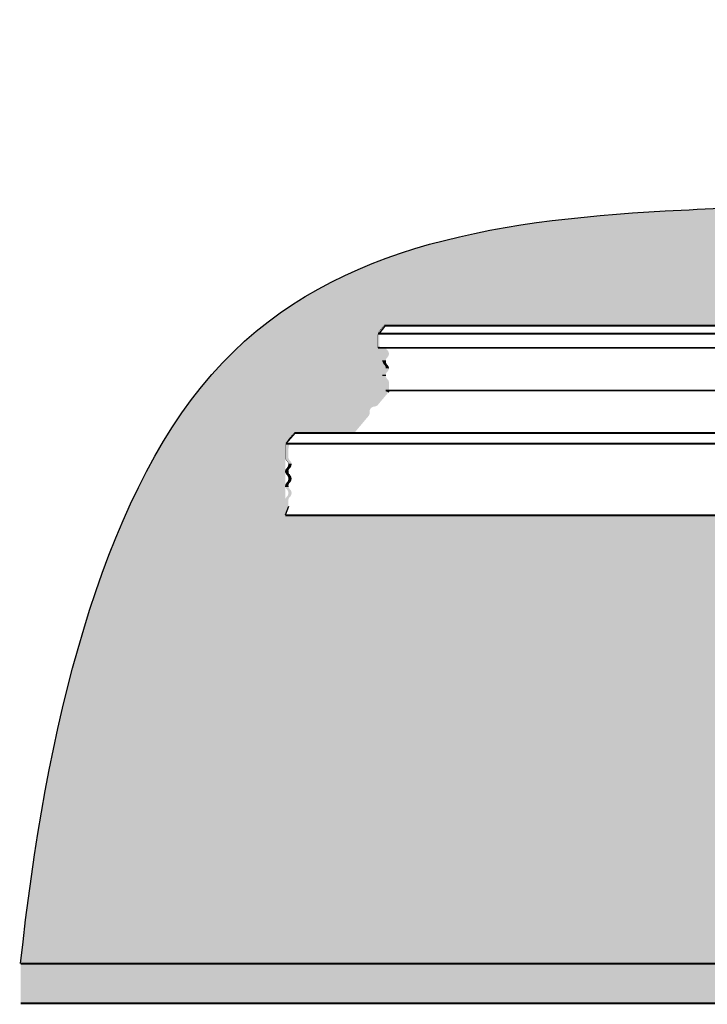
# Model space of a CAD drawing. Header units: millimetres. Extents: x -521669 to 178656, y -69521 to 433382.
# Tile 7 of 256: x 141893 to 142109, y -39706 to -39397. Entities that reach past the tile are written whole.
import ezdxf

# ---------------------------------------------------------------- set-up
doc = ezdxf.new("R2010")
doc.units = ezdxf.units.MM
doc.layers.add('Knauf_узлы', color=7, linetype='Continuous')

msp = doc.modelspace()

# ---------------------------------------------------------------- hatches: boundary and pattern name
at = {"layer": 'Knauf_узлы', "linetype": 'Continuous', "lineweight": -3, "ltscale": 10}
h = msp.add_hatch(color=9, dxfattribs=at)
edge = h.paths.add_edge_path()
edge.add_arc((142200.844161, -39459.882114), 26.829013, 165.01153072, 180.98526148, ccw=False)
edge.add_spline(control_points=[(142174.927928, -39452.94347), (142149.727123, -39455.110304), (142074.854085, -39455.697689), (142003.592422, -39465.91133), (141969.547386, -39492.82987)], knot_values=[1.1438052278, 1.1438052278, 1.1438052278, 1.1438052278, 1.632750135, 2.4889449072, 2.4889449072, 2.4889449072, 2.4889449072], degree=3, periodic=0)
edge.add_line((141969.547386, -39492.82987), (142171.703003, -39492.813972))
edge.add_line((142171.703003, -39492.813972), (142174.019115, -39460.343444))
edge = h.paths.add_edge_path()
edge.add_spline(control_points=[(142363.376916, -39396.749292), (142286.490213, -39398.411335), (142262.160197, -39433.827105), (142218.255772, -39446.681422), (142202.81504, -39449.420432)], knot_values=[2.6759172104, 2.6759172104, 2.6759172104, 2.6759172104, 3.3583245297, 3.6824073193, 3.6824073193, 3.6824073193, 3.6824073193], degree=3, periodic=0)
edge.add_line((142202.81504, -39449.420432), (142202.81504, -39479.473013))
edge.add_line((142202.81504, -39479.473013), (142219.082504, -39484.947115))
edge.add_line((142219.082504, -39484.947115), (142208.283667, -39492.639665))
edge.add_line((142208.283667, -39492.639665), (142260.664049, -39492.806976))
edge.add_line((142260.664049, -39492.806976), (142261.283568, -39492.068662))
edge.add_line((142261.283568, -39492.068662), (142268.470097, -39492.068662))
edge.add_line((142268.470097, -39492.068662), (142280.679488, -39492.105801))
edge.add_line((142280.679488, -39492.105801), (142283.468269, -39488.782261))
edge.add_line((142283.468269, -39488.782261), (142286.162529, -39488.782261))
edge.add_line((142286.162529, -39488.782261), (142292.497704, -39481.232293))
edge.add_line((142292.497704, -39481.232293), (142292.497704, -39479.590869))
edge.add_line((142292.497704, -39479.590869), (142297.117116, -39474.085669))
edge.add_line((142297.117116, -39474.085669), (142298.400316, -39474.085669))
edge.add_line((142298.400316, -39474.085669), (142363.376916, -39396.749292))
edge = h.paths.add_edge_path()
edge.add_spline(control_points=[(142516.962463, -39412.250148), (142482.377693, -39406.126267), (142452.845378, -39402.050891), (142427.482368, -39399.607557)], knot_values=[3.8406722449, 3.8406722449, 3.8406722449, 3.8406722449, 4, 4, 4, 4], degree=3, periodic=0)
edge.add_line((142427.482368, -39399.607557), (142349.25956, -39492.82987))
edge.add_line((142349.25956, -39492.82987), (142352.145061, -39492.82987))
edge.add_line((142352.145061, -39492.82987), (142352.783791, -39492.068662))
edge.add_line((142352.783791, -39492.068662), (142359.97032, -39492.068662))
edge.add_line((142359.97032, -39492.068662), (142449.600857, -39492.498463))
edge.add_line((142449.600857, -39492.498463), (142516.962463, -39412.250148))
h = msp.add_hatch(color=9, dxfattribs=at)
edge = h.paths.add_edge_path()
edge.add_arc((142008.020396, -39493.702707), 1, 119.20997138, 140, ccw=False)
edge.add_line((142007.532385, -39492.82987), (141969.547386, -39492.82987))
edge.add_spline(control_points=[(141969.547386, -39492.82987), (141968.492433, -39493.663995), (141967.448343, -39494.517724), (141966.415409, -39495.391549)], knot_values=[1.1172743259, 1.1172743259, 1.1172743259, 1.1172743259, 1.1438052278, 1.1438052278, 1.1438052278, 1.1438052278], degree=3, periodic=0)
edge.add_line((141966.415409, -39495.391549), (142005.627169, -39495.391549))
edge.add_arc((142008.052485, -39495.998051), 2.5, 140, 165.95992253, ccw=False)
edge.add_line((142006.137374, -39494.391082), (142007.254352, -39493.05992))
edge = h.paths.add_edge_path()
edge.add_arc((142008.052485, -39495.998051), 2.5, 165.95992253, 180, ccw=False)
edge.add_line((142005.627169, -39495.391549), (141966.415409, -39495.391549))
edge.add_spline(control_points=[(141966.415409, -39495.391549), (141964.73478, -39496.813303), (141963.083685, -39498.288256), (141961.463386, -39499.818527)], knot_values=[1.0741073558, 1.0741073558, 1.0741073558, 1.0741073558, 1.1172743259, 1.1172743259, 1.1172743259, 1.1172743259], degree=3, periodic=0)
edge.add_line((141961.463386, -39499.818527), (142005.552485, -39499.818527))
edge.add_line((142005.552485, -39499.818527), (142005.552485, -39495.998051))
edge = h.paths.add_edge_path()
edge.add_arc((142006.50631, -39501.598769), 1.516913, 312.90800051, 356.50119036)
edge.add_arc((142006.520396, -39501.691343), 1.5, 0, 47.15635696)
edge.add_arc((142008.645396, -39499.400055), 1.625, 194.92300869, 227.15635696, ccw=False)
edge.add_line((142007.075203, -39499.818527), (141961.463386, -39499.818527))
edge.add_spline(control_points=[(141961.463386, -39499.818527), (141958.681722, -39502.445635), (141954.515523, -39506.765486), (141950.58221, -39511.501819), (141949.218036, -39513.229231)], knot_values=[0.9593702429, 0.9593702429, 0.9593702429, 0.9593702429, 1.0334775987, 1.0741073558, 1.0741073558, 1.0741073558, 1.0741073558], degree=3, periodic=0)
edge.add_line((141949.218036, -39513.229231), (142008.020396, -39513.229231))
edge.add_line((142008.020396, -39513.229231), (142008.020396, -39510.691343))
edge.add_arc((142006.520396, -39510.691343), 1.5, 0, 47.15635696)
edge.add_arc((142008.645396, -39508.400055), 1.625, 132.84364304, 227.15635696, ccw=False)
edge.add_arc((142006.520396, -39506.108767), 1.5, 312.84364304, 360)
edge.add_arc((142006.522795, -39506.193566), 1.5, 3.24077631, 47.2163508)
edge.add_arc((142008.645398, -39503.900057), 1.625, 132.90800615, 227.21620243, ccw=False)
edge = h.paths.add_edge_path()
edge.add_arc((142000.704329, -39519.614594), 1.5, 320, 367.15635696)
edge.add_arc((142003.804985, -39519.225289), 1.625, 92.84364304, 187.15635696, ccw=False)
edge.add_arc((142003.649952, -39516.104137), 1.5, 272.84364304, 320)
edge.add_line((142004.799019, -39517.068319), (142008.020396, -39513.229231))
edge.add_line((142008.020396, -39513.229231), (141949.218036, -39513.229231))
edge.add_spline(control_points=[(141949.218036, -39513.229231), (141945.929396, -39517.393535), (141942.807306, -39521.849699), (141939.844137, -39526.569647)], knot_values=[0.8614233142, 0.8614233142, 0.8614233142, 0.8614233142, 0.9593702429, 0.9593702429, 0.9593702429, 0.9593702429], degree=3, periodic=0)
edge.add_line((141939.844137, -39526.569647), (141979.307136, -39526.569647))
edge.add_arc((141979.655095, -39527.507157), 1, 69.63748184, 110.36251816, ccw=False)
edge.add_line((141980.003054, -39526.569647), (141996.826458, -39526.569647))
edge.add_line((141996.826458, -39526.569647), (142001.853396, -39520.578775))
edge = h.paths.add_edge_path()
edge.add_line((141977.609987, -39528.388697), (141978.889051, -39526.864369))
edge.add_arc((141979.655095, -39527.507157), 1, 110.36251816, 140, ccw=False)
edge.add_line((141979.307136, -39526.569647), (141939.844137, -39526.569647))
edge.add_spline(control_points=[(141939.844137, -39526.569647), (141939.157587, -39527.663232), (141938.479569, -39528.770978), (141937.809987, -39529.892535)], knot_values=[0.8387295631, 0.8387295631, 0.8387295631, 0.8387295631, 0.8614233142, 0.8614233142, 0.8614233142, 0.8614233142], degree=3, periodic=0)
edge.add_line((141937.809987, -39529.892535), (141976.741746, -39529.892535))
edge.add_arc((141981.440209, -39531.602635), 5, 140, 160, ccw=False)
h = msp.add_hatch(color=7, dxfattribs=at)
edge = h.paths.add_edge_path()
edge.add_line((142005.982107, -39499.306523), (142005.982107, -39495.391549))
edge.add_line((142005.982107, -39495.391549), (142008.020396, -39492.702707))
edge.add_arc((142008.020396, -39493.702707), 1, 90, 140)
edge.add_line((142007.254352, -39493.05992), (142006.137374, -39494.391082))
edge.add_arc((142008.052485, -39495.998051), 2.5, 140, 180)
edge.add_line((142005.552485, -39495.998051), (142005.552485, -39499.818527))
edge.add_line((142005.552485, -39499.818527), (142005.982107, -39499.306523))
h = msp.add_hatch(color=7, dxfattribs=at)
edge = h.paths.add_edge_path()
edge.add_line((142008.075203, -39499.818527), (142007.075203, -39499.818527))
edge.add_arc((142008.645396, -39499.400055), 1.625, 194.92300869, 227.15635696)
edge.add_arc((142006.520396, -39501.691343), 1.5, 0, 47.15635696, ccw=False)
edge.add_arc((142006.50631, -39501.598769), 1.516913, 312.83905729, 356.50119036, ccw=False)
edge.add_arc((142008.645396, -39503.900055), 1.625, 132.97235798, 180)
edge.add_line((142007.020396, -39503.900055), (142008.020396, -39503.982631))
edge.add_arc((142009.645396, -39503.982631), 1.625, 132.84364305, 180, ccw=False)
edge.add_arc((142007.520396, -39501.691343), 1.5, 312.84364304, 360)
edge.add_arc((142007.520396, -39501.691343), 1.5, 0, 47.15635696)
edge.add_arc((142009.645396, -39499.400055), 1.625, 194.92300869, 227.15635695, ccw=False)
for color, points in [(7, [(142008.019828, -39506.150055, -0.2015403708), (142007.540396, -39507.208586, 0.2087121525), (142007.020396, -39508.400055), (142008.0212, -39508.431538, -0.2005212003), (142008.540396, -39507.291161, 0.2015403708), (142009.019828, -39506.232631, 0.2015403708), (142008.540396, -39505.174101, -0.2087121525), (142008.020396, -39503.982631), (142007.020396, -39503.900055, 0.2087121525), (142007.540396, -39505.091525, -0.2015403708), (142008.019828, -39506.150055, 0.0068822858), (142008.020396, -39506.108767, -0.0068822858)]), (7, [(142008.020396, -39503.982631), (142007.020396, -39503.900055, 0.2087121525), (142007.540396, -39505.091525, -0.194350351), (142008.018111, -39506.108579), (142009.018111, -39506.191154, 0.194350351), (142008.540396, -39505.174101, -0.2087121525)]), (7, [(142008.540396, -39509.674101, -0.2169300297), (142008.0212, -39508.431538), (142007.020396, -39508.400055, 0.2087121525), (142007.540396, -39509.591525, -0.2087121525), (142008.020396, -39510.691343), (142008.020396, -39513.229231), (142009.020396, -39513.593201), (142009.020396, -39510.773919, 0.2087121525)]), (7, [(141977.922883, -39537.626504, 0.2081261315), (141978.440209, -39536.43752), (141977.440209, -39536.43752, -0.2087121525), (141976.920209, -39537.62899, 0.1922907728), (141976.440209, -39538.646232), (141977.440209, -39538.646232, -0.1928508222)]), (7, [(141976.440209, -39538.646232, 0.2087121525), (141976.920209, -39539.74605, -0.077146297), (141977.229388, -39540.137068), (141977.920209, -39539.74605, -0.2087121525), (141977.440209, -39538.646232)]), (7, [(141976.920209, -39542.12899, 0.2015403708), (141976.440778, -39543.18752, 0.0068875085), (141976.442484, -39543.228808), (141977.440209, -39543.228808), (141977.440209, -39543.146232, 0.0068822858), (141977.440778, -39543.18752, -0.2015403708), (141977.920209, -39542.12899, 0.4364357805), (141977.920209, -39539.74605), (141977.229388, -39540.137068, -0.3475864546)]), (7, [(141977.920209, -39546.62899, 0.4364357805), (141977.920209, -39544.24605, -0.1943830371), (141977.442484, -39543.228808), (141976.442484, -39543.228808, 0.1943830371), (141976.920209, -39544.24605, -0.4364357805), (141976.920209, -39546.62899, 0.2087121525), (141976.440209, -39547.728808), (141976.440209, -39552.420755), (141977.440209, -39549.673278), (141977.440209, -39547.728808, -0.2087121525)]), (9, [(142114.670525, -39693.21227), (142232.791995, -39552.420755), (141926.235985, -39552.420755), (141926.03187, -39552.882146), (141925.828432, -39553.344537), (141925.625669, -39553.807926), (141925.423581, -39554.272309), (141925.222167, -39554.737683), (141925.021425, -39555.204043), (141924.821356, -39555.671386), (141924.621957, -39556.139708), (141924.423228, -39556.609007), (141924.225167, -39557.079278), (141924.027774, -39557.550517), (141923.831049, -39558.022721), (141923.634989, -39558.495887), (141923.439594, -39558.970011), (141923.244862, -39559.445088), (141923.050794, -39559.921116), (141922.857388, -39560.398091), (141922.664642, -39560.87601), (141922.472556, -39561.354868), (141922.28113, -39561.834662), (141922.090361, -39562.315388), (141921.900249, -39562.797044), (141921.710794, -39563.279624), (141921.521993, -39563.763126), (141921.333847, -39564.247546), (141921.146353, -39564.73288), (141920.959511, -39565.219125), (141920.773321, -39565.706277), (141920.587781, -39566.194333), (141920.40289, -39566.683288), (141920.218647, -39567.17314), (141920.035051, -39567.663884), (141919.852101, -39568.155517), (141919.669796, -39568.648036), (141919.488136, -39569.141436), (141919.307119, -39569.635715), (141919.126744, -39570.130867), (141918.94701, -39570.626891), (141918.767917, -39571.123782), (141918.589463, -39571.621537), (141918.411647, -39572.120152), (141918.234469, -39572.619623), (141918.057927, -39573.119947), (141917.88202, -39573.62112), (141917.706747, -39574.123139), (141917.532108, -39574.625999), (141917.358102, -39575.129698), (141917.184727, -39575.634232), (141917.011982, -39576.139596), (141916.839866, -39576.645788), (141916.66838, -39577.152804), (141916.49752, -39577.66064), (141916.327287, -39578.169293), (141916.15768, -39578.678759), (141915.988697, -39579.189034), (141915.820338, -39579.700115), (141915.652601, -39580.211997), (141915.485486, -39580.724679), (141915.318992, -39581.238155), (141915.153117, -39581.752422), (141914.987861, -39582.267477), (141914.823222, -39582.783317), (141914.6592, -39583.299936), (141914.495794, -39583.817332), (141914.333002, -39584.335502), (141914.170824, -39584.854441), (141914.009259, -39585.374145), (141913.848306, -39585.894613), (141913.687963, -39586.415838), (141913.528231, -39586.937819), (141913.369107, -39587.460551), (141913.21059, -39587.984032), (141913.052681, -39588.508256), (141912.895378, -39589.033221), (141912.738679, -39589.558922), (141912.582584, -39590.085358), (141912.427092, -39590.612522), (141912.272202, -39591.140413), (141912.117913, -39591.669027), (141911.964224, -39592.198359), (141911.811134, -39592.728406), (141911.658642, -39593.259165), (141911.506747, -39593.790633), (141911.355448, -39594.322804), (141911.204744, -39594.855676), (141911.054634, -39595.389246), (141910.905117, -39595.923508), (141910.756192, -39596.458461), (141910.607858, -39596.9941), (141910.460115, -39597.530422), (141910.31296, -39598.067422), (141910.166394, -39598.605099), (141910.020415, -39599.143446), (141909.875022, -39599.682463), (141909.730214, -39600.222143), (141909.58599, -39600.762485), (141909.44235, -39601.303484), (141909.299292, -39601.845136), (141909.156815, -39602.387439), (141909.014918, -39602.930388), (141908.873601, -39603.47398), (141908.732862, -39604.018211), (141908.592701, -39604.563078), (141908.453115, -39605.108576), (141908.314105, -39605.654703), (141908.17567, -39606.201455), (141908.037808, -39606.748828), (141907.900518, -39607.296819), (141907.7638, -39607.845423), (141907.627652, -39608.394637), (141907.492073, -39608.944458), (141907.357064, -39609.494883), (141907.222621, -39610.045906), (141907.088745, -39610.597526), (141906.955435, -39611.149737), (141906.822689, -39611.702537), (141906.690507, -39612.255922), (141906.558887, -39612.809888), (141906.427829, -39613.364432), (141906.297332, -39613.91955), (141906.167394, -39614.475239), (141906.038015, -39615.031494), (141905.909193, -39615.588312), (141905.780928, -39616.14569), (141905.653219, -39616.703624), (141905.526065, -39617.262111), (141905.399464, -39617.821146), (141905.273416, -39618.380726), (141905.14792, -39618.940848), (141905.022974, -39619.501507), (141904.898579, -39620.062701), (141904.774732, -39620.624425), (141904.651433, -39621.186676), (141904.528681, -39621.749451), (141904.406475, -39622.312746), (141904.284813, -39622.876556), (141904.163696, -39623.440879), (141904.043121, -39624.005711), (141903.923089, -39624.571049), (141903.803597, -39625.136888), (141903.684645, -39625.703225), (141903.566232, -39626.270056), (141903.448358, -39626.837378), (141903.33102, -39627.405188), (141903.214218, -39627.973481), (141903.097951, -39628.542253), (141902.982219, -39629.111503), (141902.867019, -39629.681225), (141902.752352, -39630.251416), (141902.638215, -39630.822072), (141902.524609, -39631.39319), (141902.411532, -39631.964767), (141902.298983, -39632.536798), (141902.186962, -39633.10928), (141902.075466, -39633.68221), (141901.964496, -39634.255583), (141901.85405, -39634.829396), (141901.744127, -39635.403646), (141901.634726, -39635.978329), (141901.525847, -39636.553441), (141901.417488, -39637.128978), (141901.309648, -39637.704938), (141901.202327, -39638.281316), (141901.095523, -39638.858109), (141900.989235, -39639.435313), (141900.883463, -39640.012924), (141900.778205, -39640.59094), (141900.67346, -39641.169355), (141900.569228, -39641.748168), (141900.465508, -39642.327373), (141900.362297, -39642.906968), (141900.259597, -39643.486949), (141900.157405, -39644.067312), (141900.05572, -39644.648054), (141899.954542, -39645.22917), (141899.853869, -39645.810658), (141899.753701, -39646.392514), (141899.654037, -39646.974733), (141899.554875, -39647.557314), (141899.456214, -39648.140251), (141899.358055, -39648.723541), (141899.260395, -39649.307181), (141899.163233, -39649.891167), (141899.06657, -39650.475495), (141898.970403, -39651.060162), (141898.874731, -39651.645164), (141898.779555, -39652.230498), (141898.684872, -39652.81616), (141898.590682, -39653.402146), (141898.496984, -39653.988452), (141898.403776, -39654.575076), (141898.311059, -39655.162013), (141898.21883, -39655.74926), (141898.127089, -39656.336813), (141898.035835, -39656.924669), (141897.945066, -39657.512823), (141897.854783, -39658.101273), (141897.764984, -39658.690015), (141897.675667, -39659.279045), (141897.586832, -39659.868359), (141897.498479, -39660.457954), (141897.410605, -39661.047826), (141897.32321, -39661.637972), (141897.236294, -39662.228388), (141897.149854, -39662.81907), (141897.06389, -39663.410015), (141896.978402, -39664.001219), (141896.893387, -39664.592679), (141896.808846, -39665.18439), (141896.724777, -39665.77635), (141896.641179, -39666.368555), (141896.558051, -39666.961), (141896.475392, -39667.553683), (141896.393201, -39668.1466), (141896.311477, -39668.739746), (141896.23022, -39669.33312), (141896.149428, -39669.926716), (141896.0691, -39670.520532), (141895.989236, -39671.114563), (141895.909833, -39671.708806), (141895.830892, -39672.303258), (141895.752412, -39672.897915), (141895.67439, -39673.492773), (141895.596827, -39674.087828), (141895.519722, -39674.683078), (141895.443072, -39675.278517), (141895.366878, -39675.874144), (141895.291139, -39676.469954), (141895.215853, -39677.065943), (141895.141019, -39677.662108), (141895.066637, -39678.258445), (141894.992705, -39678.854951), (141894.919223, -39679.451622), (141894.846189, -39680.048454), (141894.773603, -39680.645444), (141894.701463, -39681.242588), (141894.629769, -39681.839883), (141894.55852, -39682.437325), (141894.487714, -39683.03491), (141894.41735, -39683.632634), (141894.347429, -39684.230495), (141894.277948, -39684.828488), (141894.208906, -39685.42661), (141894.140303, -39686.024857), (141894.072138, -39686.623226), (141894.00441, -39687.221713), (141893.937117, -39687.820314), (141893.870259, -39688.419025), (141893.803835, -39689.017844), (141893.737844, -39689.616766), (141893.672284, -39690.215789), (141893.607156, -39690.814907), (141893.542457, -39691.414118), (141893.478186, -39692.013418), (141893.414344, -39692.612803), (141893.350929, -39693.21227)]), (9, [(141893.350929, -39693.21227), (141893.350929, -39705.71227), (142281.118762, -39705.71227), (142281.118762, -39693.21227)])]:
    msp.add_hatch(color=color, dxfattribs=at).paths.add_polyline_path(points)
h = msp.add_hatch(color=7, dxfattribs=at)
edge = h.paths.add_edge_path()
edge.add_line((141996.826458, -39526.569647), (141998.131865, -39526.569647))
edge.add_line((141998.131865, -39526.569647), (142002.61944, -39521.221563))
edge.add_arc((142001.470374, -39520.257381), 1.5, 320, 367.15635696)
edge.add_arc((142004.57103, -39519.868077), 1.625, 92.84364304, 187.15635696, ccw=False)
edge.add_arc((142004.415997, -39516.746925), 1.5, 272.84364304, 320)
edge.add_line((142005.565063, -39517.711106), (142009.020396, -39513.593201))
edge.add_line((142009.020396, -39513.593201), (142008.020396, -39513.229231))
edge.add_line((142008.020396, -39513.229231), (142004.799019, -39517.068319))
edge.add_arc((142003.649952, -39516.104137), 1.5, 272.84364304, 320.00000001, ccw=False)
edge.add_arc((142003.804985, -39519.225289), 1.625, 92.84364304, 187.15635696)
edge.add_arc((142000.704329, -39519.614594), 1.5, -40, 7.15635696, ccw=False)
edge.add_line((142001.853396, -39520.578775), (141996.826458, -39526.569647))
h = msp.add_hatch(color=9, dxfattribs=at)
edge = h.paths.add_edge_path()
edge.add_arc((141981.440209, -39531.602635), 5, 160, 180, ccw=False)
edge.add_line((141976.741746, -39529.892535), (141937.809987, -39529.892535))
edge.add_spline(control_points=[(141937.809987, -39529.892535), (141933.631066, -39536.892275), (141929.780753, -39544.42998), (141926.235985, -39552.420755)], knot_values=[0.6970957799, 0.6970957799, 0.6970957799, 0.6970957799, 0.8387295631, 0.8387295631, 0.8387295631, 0.8387295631], degree=3, periodic=0)
edge.add_line((141926.235985, -39552.420755), (141976.440209, -39552.420755))
edge.add_line((141976.440209, -39552.420755), (141976.440209, -39531.602635))
h = msp.add_hatch(color=7, dxfattribs=at)
edge = h.paths.add_edge_path()
edge.add_line((141977.890679, -39529.892535), (141976.741746, -39529.892535))
edge.add_arc((141981.440209, -39531.602635), 5, 160, 180)
edge.add_line((141976.440209, -39531.602635), (141976.440209, -39533.904502))
edge.add_line((141976.440209, -39533.904502), (141976.440209, -39534.146232))
edge.add_arc((141977.940209, -39534.146232), 1.5, 180, 227.15635696)
edge.add_arc((141975.815209, -39536.43752), 1.625, 0, 47.15635696, ccw=False)
edge.add_line((141977.440209, -39536.43752), (141978.440209, -39536.43752))
edge.add_arc((141976.815209, -39536.43752), 1.625, 0, 47.15635695)
edge.add_arc((141978.940209, -39534.146232), 1.5, 180.00000002, 227.15635696, ccw=False)
edge.add_line((141977.440209, -39534.146232), (141977.440209, -39533.904502))
edge.add_line((141977.440209, -39533.904502), (141977.440209, -39531.966606))
edge.add_arc((141982.440209, -39531.966606), 5, 155.4923843, 180, ccw=False)

# ---------------------------------------------------------------- linework, layer by layer
for p, q in [((142005.982107, -39495.391549), (142008.020396, -39492.702707)), ((141976.741746, -39529.892535), (141979.655095, -39526.507157))]:
    msp.add_line(p, q)
msp.add_open_spline([(141893.350929, -39693.21227), (141901.087689, -39619.825063), (141935.706789, -39476.563235), (142066.849612, -39455.760484), (142149.727123, -39455.110304), (142174.927928, -39452.94347)], degree=3, knots=[0, 0, 0, 0, 1, 2, 2.4889449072, 2.4889449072, 2.4889449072, 2.4889449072])
at = {"layer": 'Knauf_узлы', "color": 7, "linetype": 'Continuous', "lineweight": -3, "ltscale": 10}
for p, q in [((142007.020396, -39503.900055), (142008.020396, -39503.982631)), ((142008.020396, -39503.982631), (142007.020396, -39503.900055)), ((142009.020396, -39506.191343), (142008.020396, -39506.108767)), ((142007.020396, -39508.400055), (142008.0212, -39508.431538)), ((142008.020396, -39513.229231), (142009.020396, -39513.593201)), ((141976.440209, -39538.646232), (141977.440209, -39538.646232)), ((141978.440209, -39536.43752), (141977.440209, -39536.43752)), ((141977.920209, -39539.74605), (141977.229388, -39540.137068)), ((141976.440209, -39543.228808), (141977.440209, -39543.228808)), ((141977.440209, -39549.673278), (141976.440209, -39552.420755))]:
    msp.add_line(p, q, dxfattribs=at)
at = {"layer": 'Knauf_узлы', "color": 7, "linetype": 'Continuous', "lineweight": -3, "ltscale": 10, "const_width": 0.1}
msp.add_lwpolyline([(142005.982107, -39499.306523), (142005.552485, -39499.818527), (142005.552485, -39495.998051, -0.1763269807), (142006.137374, -39494.391082), (142007.254352, -39493.05992, -0.2216946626), (142008.020396, -39492.702707)], format="xyb", dxfattribs=at)
at = {"layer": 'Knauf_узлы', "color": 7, "linetype": 'Continuous', "lineweight": -3, "ltscale": 10}
for points, const_width in [([(142007.532385, -39492.82987), (142171.861968, -39492.82987)], 0.6), ([(142005.627169, -39495.391549), (142171.679244, -39495.391549)], 0.6), ([(142008.020396, -39495.391549), (142008.020396, -39495.076446)], 0.1), ([(142005.552485, -39499.818527), (142171.298445, -39499.818527)], 0.6), ([(142008.020396, -39513.229231), (142166.50505, -39513.229231)], 0.6), ([(141979.307136, -39526.569647), (142222.968306, -39526.569647)], 0.6), ([(141976.741746, -39529.892535), (142229.54557, -39529.892535)], 0.6), ([(141976.440209, -39552.420755), (142232.763491, -39552.420755)], 0.6), ([(141893.350929, -39693.21227), (142281.118762, -39693.21227)], 0.6), ([(141893.350929, -39705.71227), (142281.118762, -39705.71227)], 0.6)]:
    msp.add_lwpolyline(points, dxfattribs=dict(at, const_width=const_width))
msp.add_lwpolyline([(141976.440209, -39538.646232, 0.1, 0.1, 0), (141976.440209, -39538.646232, 0.1, 0.1, 0), (141976.440209, -39538.646232, 0.1, 0.1, -0.1922907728), (141976.920209, -39537.62899, 0.1, 0.1, 0.4364357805), (141976.920209, -39535.24605, 0.1, 0.1, -0.2087121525), (141976.440209, -39534.146232, 0.1, 0.1, 0), (141976.440209, -39533.904502, 0.1, 0.1, 0), (141976.440209, -39531.602635, 0.1, 0.1, -0.1763269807), (141977.609987, -39528.388697, 0.1, 0.1, 0), (141978.889051, -39526.864369, 0.1, 0.1, -0.3170386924), (141980.003054, -39526.569647, 0.1, 0.1, -0.3170386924)], format="xyseb", dxfattribs=at)

doc.saveas('drawing.dxf')
